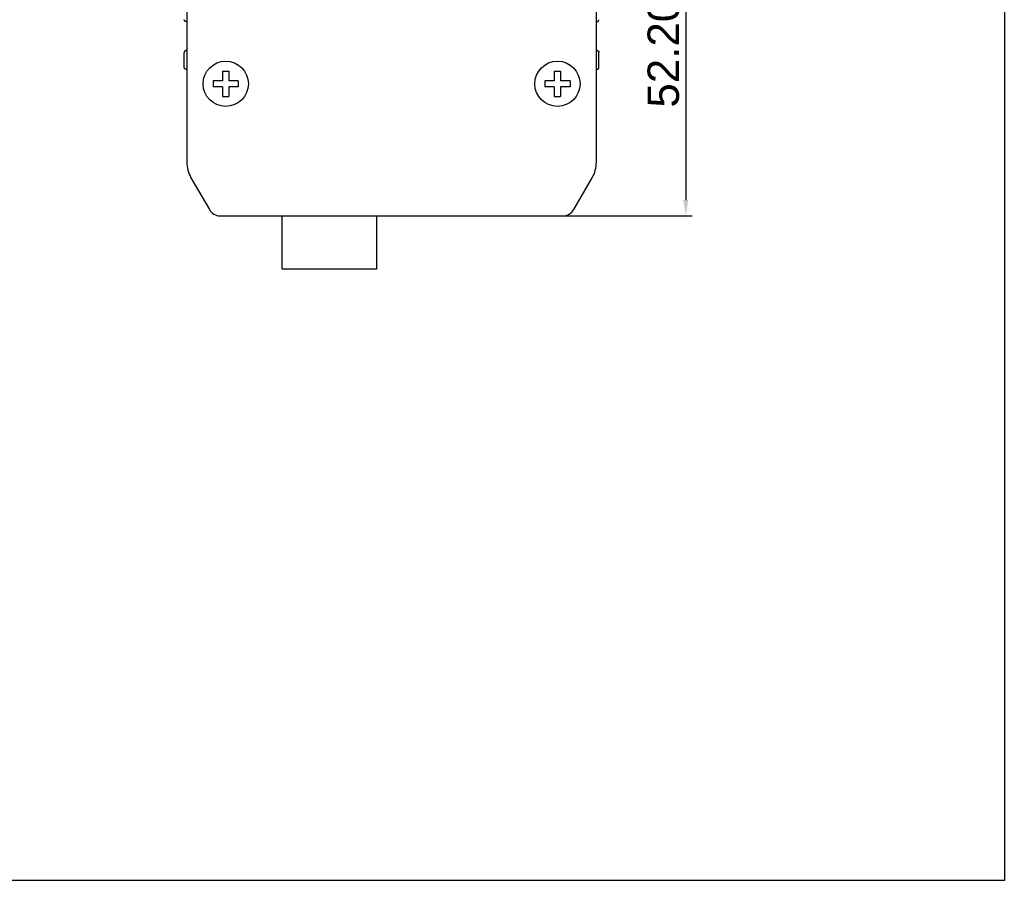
# Model space of a CAD drawing. Extents: x 5634 to 6145, y -878 to -510.
# Tile 21 of 28: x 5957 to 6114, y -852 to -715. Entities that reach past the tile are written whole.
import ezdxf

# ---------------------------------------------------------------- set-up
doc = ezdxf.new("R2010")
doc.units = 0
doc.header["$MEASUREMENT"] = 0
doc.header["$PDSIZE"] = -1
doc.layers.get('0').update_dxf_attribs({"linetype": 'CONTINUOUS'})
doc.layers.get('DEFPOINTS').update_dxf_attribs({"linetype": 'CONTINUOUS'})
doc.layers.add('0-0-9300-003', color=7, linetype='CONTINUOUS')
doc.layers.add('0-003-C11', color=5, linetype='CONTINUOUS')
doc.styles.get("Standard").update_dxf_attribs({"font": 'txt.shx', "bigfont": 'lsp.shx'})
doc.styles.add('STYLE2', font='arial.ttf')
doc.dimstyles.get("Standard").update_dxf_attribs({"dimtxt": 0.18, "dimasz": 0.18, "dimexe": 0.18, "dimexo": 0.0625, "dimgap": 0.09, "dimtad": 0, "dimtih": 1, "dimtoh": 1, "dimdec": 4, "dimzin": 0, "dimdsep": 46, "dimtxsty": 'Standard', "dimcen": 0.09, "dimadec": 0, "dimazin": 0, "dimtfac": 1, "dimtdec": 4, "dimtofl": 0, "dimtmove": 0, "dimatfit": 0, "dimfxl": 1, "dimtolj": 1, "dimtzin": 0, "dimarcsym": 0})

# ---------------------------------------------------------------- blocks, each defined once
blk = doc.blocks.new('A4')
at = {"layer": '0-003-C11', "linetype": 'Continuous'}
for p, q in [((7306.95, -2318.78), (7511.95, -2318.78)), ((7511.95, -2318.78), (7511.95, -2610.78))]:
    blk.add_line(p, q, dxfattribs=at)
blk = doc.blocks.new('*D61')
at = {"layer": '0-0-9300-003', "color": 0, "linetype": 'Continuous', "lineweight": -2, "transparency": 16777216}
for p, q in [((6038.63, -693.83), (6064.4, -693.83)), ((6063.4, -696.33), (6063.4, -743.53)), ((6043.9, -746.03), (6064.4, -746.03))]:
    blk.add_line(p, q, dxfattribs=at)
at = {"layer": '0-0-9300-003', "color": 0, "linetype": 'Continuous', "transparency": 16777216}
for points in [[(6062.98, -696.33), (6063.81, -696.33), (6063.4, -693.83)], [(6062.98, -743.53), (6063.81, -743.53), (6063.4, -746.03)]]:
    blk.add_solid(points, dxfattribs=at)
at = {"layer": 'DEFPOINTS', "color": 0, "linetype": 'Continuous', "transparency": 16777216}
for p in [(6038.56, -693.83), (6043.83, -746.03), (6063.4, -746.03)]:
    blk.add_point(p, dxfattribs=at)
at = {"layer": '0-0-9300-003', "color": 0, "linetype": 'Continuous', "transparency": 16777216, "insert": (6059.84, -720.08), "char_height": 5, "attachment_point": 5, "rotation": 90, "style": 'STYLE2'}
blk.add_mtext('\\A1;52.20', dxfattribs=at)

msp = doc.modelspace()

# ---------------------------------------------------------------- linework, layer by layer
for p, q in [((5983.964, -605.59), (5983.964, -737.47)), ((6049.164, -737.47), (6049.164, -605.59)), ((5983.964, -715.13), (5983.864, -715.13)), ((6049.164, -715.13), (6049.264, -715.13)), ((5983.564, -722.43), (5983.564, -720.03)), ((5983.864, -719.73), (5983.964, -719.73)), ((6049.264, -719.73), (6049.164, -719.73)), ((6049.564, -722.43), (6049.564, -720.03)), ((5983.964, -722.73), (5983.864, -722.73)), ((5989.664, -723.03), (5990.664, -723.03)), ((5989.664, -723.03), (5989.664, -724.53)), ((5990.664, -723.03), (5990.664, -724.53)), ((6042.464, -723.03), (6043.464, -723.03)), ((6042.464, -723.03), (6042.464, -724.53)), ((6043.464, -723.03), (6043.464, -724.53)), ((5989.664, -724.53), (5988.164, -724.53)), ((5988.164, -724.53), (5988.164, -725.53)), ((5989.664, -725.53), (5988.164, -725.53)), ((5989.664, -725.53), (5989.664, -727.03)), ((5992.164, -724.53), (5990.664, -724.53)), ((5992.164, -725.53), (5990.664, -725.53)), ((5990.664, -725.53), (5990.664, -727.03)), ((5992.164, -724.53), (5992.164, -725.53)), ((6040.964, -724.53), (6040.964, -725.53)), ((6042.464, -724.53), (6040.964, -724.53)), ((6042.464, -725.53), (6040.964, -725.53)), ((6042.464, -725.53), (6042.464, -727.03)), ((6044.964, -724.53), (6043.464, -724.53)), ((6044.964, -725.53), (6043.464, -725.53)), ((6043.464, -725.53), (6043.464, -727.03)), ((6044.964, -724.53), (6044.964, -725.53)), ((5989.664, -727.03), (5990.664, -727.03)), ((6042.464, -727.03), (6043.464, -727.03)), ((5984.636, -739.974), (5987.563, -745.032)), ((6045.565, -745.032), (6048.492, -739.974)), ((5989.294, -746.03), (6043.834, -746.03)), ((5999.164, -754.53), (5999.164, -746.03)), ((6014.164, -746.03), (6014.164, -754.53)), ((6014.164, -754.53), (5999.164, -754.53))]:
    msp.add_line(p, q)
for points in [[(5983.861, -715.132, 0), (5983.861, -715.132, 0), (5983.861, -715.132, 0), (5983.851, -715.132, 0), (5983.851, -715.132, 0), (5983.851, -715.132, 0), (5983.841, -715.132, 0), (5983.841, -715.132, 0), (5983.841, -715.132, 0), (5983.831, -715.132, 0), (5983.831, -715.132, 0), (5983.831, -715.132, 0), (5983.831, -715.132, 0), (5983.821, -715.132, 0), (5983.821, -715.132, 0), (5983.821, -715.122, 0), (5983.811, -715.122, 0), (5983.811, -715.122, 0), (5983.811, -715.122, 0), (5983.801, -715.122, 0), (5983.801, -715.122, 0), (5983.801, -715.122, 0), (5983.801, -715.122, 0), (5983.791, -715.122, 0), (5983.791, -715.122, 0), (5983.791, -715.122, 0), (5983.781, -715.122, 0), (5983.781, -715.122, 0), (5983.781, -715.122, 0), (5983.781, -715.122, 0), (5983.771, -715.112, 0), (5983.771, -715.112, 0), (5983.771, -715.112, 0), (5983.771, -715.112, 0), (5983.761, -715.112, 0), (5983.761, -715.112, 0), (5983.761, -715.112, 0), (5983.761, -715.112, 0), (5983.751, -715.112, 0), (5983.751, -715.112, 0), (5983.751, -715.112, 0), (5983.741, -715.102, 0), (5983.741, -715.102, 0), (5983.741, -715.102, 0), (5983.741, -715.102, 0), (5983.731, -715.102, 0), (5983.731, -715.102, 0), (5983.731, -715.102, 0), (5983.731, -715.102, 0), (5983.731, -715.092, 0), (5983.721, -715.092, 0), (5983.721, -715.092, 0), (5983.721, -715.092, 0), (5983.721, -715.092, 0), (5983.711, -715.092, 0), (5983.711, -715.092, 0), (5983.711, -715.092, 0), (5983.711, -715.082, 0), (5983.701, -715.082, 0), (5983.701, -715.082, 0), (5983.701, -715.082, 0), (5983.701, -715.082, 0), (5983.701, -715.082, 0), (5983.691, -715.082, 0), (5983.691, -715.072, 0), (5983.691, -715.072, 0), (5983.691, -715.072, 0), (5983.681, -715.072, 0), (5983.681, -715.072, 0), (5983.681, -715.072, 0), (5983.681, -715.062, 0), (5983.681, -715.062, 0), (5983.671, -715.062, 0), (5983.671, -715.062, 0), (5983.671, -715.062, 0), (5983.671, -715.062, 0), (5983.671, -715.062, 0), (5983.671, -715.052, 0), (5983.661, -715.052, 0), (5983.661, -715.052, 0), (5983.661, -715.052, 0), (5983.661, -715.052, 0), (5983.661, -715.052, 0), (5983.651, -715.042, 0), (5983.651, -715.042, 0), (5983.651, -715.042, 0), (5983.651, -715.042, 0), (5983.651, -715.042, 0), (5983.651, -715.032, 0), (5983.641, -715.032, 0), (5983.641, -715.032, 0), (5983.641, -715.032, 0), (5983.641, -715.032, 0), (5983.641, -715.032, 0), (5983.641, -715.022, 0), (5983.631, -715.022, 0), (5983.631, -715.022, 0), (5983.631, -715.022, 0), (5983.631, -715.022, 0), (5983.631, -715.022, 0), (5983.631, -715.012, 0), (5983.631, -715.012, 0), (5983.621, -715.012, 0), (5983.621, -715.012, 0), (5983.621, -715.012, 0), (5983.621, -715.002, 0), (5983.621, -715.002, 0), (5983.621, -715.002, 0), (5983.621, -715.002, 0), (5983.621, -715.002, 0), (5983.611, -714.992, 0), (5983.611, -714.992, 0), (5983.611, -714.992, 0), (5983.611, -714.992, 0), (5983.611, -714.992, 0), (5983.611, -714.992, 0), (5983.611, -714.982, 0), (5983.611, -714.982, 0), (5983.601, -714.982, 0), (5983.601, -714.982, 0), (5983.601, -714.982, 0), (5983.601, -714.972, 0), (5983.601, -714.972, 0), (5983.601, -714.972, 0), (5983.601, -714.972, 0), (5983.601, -714.972, 0), (5983.601, -714.962, 0), (5983.591, -714.962, 0), (5983.591, -714.962, 0), (5983.591, -714.962, 0), (5983.591, -714.962, 0), (5983.591, -714.952, 0), (5983.591, -714.952, 0), (5983.591, -714.952, 0), (5983.591, -714.952, 0), (5983.591, -714.952, 0), (5983.591, -714.942, 0), (5983.591, -714.942, 0), (5983.581, -714.942, 0), (5983.581, -714.942, 0), (5983.581, -714.942, 0), (5983.581, -714.932, 0), (5983.581, -714.932, 0), (5983.581, -714.932, 0), (5983.581, -714.932, 0), (5983.581, -714.932, 0), (5983.581, -714.922, 0), (5983.581, -714.922, 0), (5983.581, -714.922, 0), (5983.581, -714.922, 0), (5983.581, -714.912, 0), (5983.581, -714.912, 0), (5983.571, -714.912, 0), (5983.571, -714.912, 0), (5983.571, -714.912, 0), (5983.571, -714.902, 0), (5983.571, -714.902, 0), (5983.571, -714.902, 0), (5983.571, -714.902, 0), (5983.571, -714.902, 0), (5983.571, -714.892, 0), (5983.571, -714.892, 0), (5983.571, -714.892, 0), (5983.571, -714.892, 0), (5983.571, -714.892, 0), (5983.571, -714.882, 0), (5983.571, -714.882, 0), (5983.571, -714.882, 0), (5983.571, -714.882, 0), (5983.571, -714.872, 0), (5983.571, -714.872, 0), (5983.571, -714.872, 0), (5983.571, -714.872, 0), (5983.571, -714.872, 0), (5983.571, -714.862, 0), (5983.571, -714.862, 0), (5983.561, -714.862, 0), (5983.561, -714.862, 0), (5983.561, -714.862, 0), (5983.561, -714.852, 0), (5983.561, -714.852, 0), (5983.561, -714.852, 0), (5983.561, -714.852, 0), (5983.561, -714.852, 0), (5983.561, -714.842, 0), (5983.561, -714.842, 0), (5983.561, -714.842, 0), (5983.561, -714.842, 0), (5983.561, -714.832, 0), (5983.561, -714.832, 0), (5983.561, -714.832, 0), (5983.561, -714.832, 0)], [(6049.261, -715.132, 0), (6049.271, -715.132, 0), (6049.271, -715.132, 0), (6049.271, -715.132, 0), (6049.281, -715.132, 0), (6049.281, -715.132, 0), (6049.281, -715.132, 0), (6049.291, -715.132, 0), (6049.291, -715.132, 0), (6049.291, -715.132, 0), (6049.291, -715.132, 0), (6049.301, -715.132, 0), (6049.301, -715.132, 0), (6049.301, -715.132, 0), (6049.311, -715.132, 0), (6049.311, -715.122, 0), (6049.311, -715.122, 0), (6049.321, -715.122, 0), (6049.321, -715.122, 0), (6049.321, -715.122, 0), (6049.321, -715.122, 0), (6049.331, -715.122, 0), (6049.331, -715.122, 0), (6049.331, -715.122, 0), (6049.341, -715.122, 0), (6049.341, -715.122, 0), (6049.341, -715.122, 0), (6049.341, -715.122, 0), (6049.351, -715.122, 0), (6049.351, -715.122, 0), (6049.351, -715.112, 0), (6049.361, -715.112, 0), (6049.361, -715.112, 0), (6049.361, -715.112, 0), (6049.361, -715.112, 0), (6049.371, -715.112, 0), (6049.371, -715.112, 0), (6049.371, -715.112, 0), (6049.371, -715.112, 0), (6049.381, -715.112, 0), (6049.381, -715.112, 0), (6049.381, -715.102, 0), (6049.381, -715.102, 0), (6049.391, -715.102, 0), (6049.391, -715.102, 0), (6049.391, -715.102, 0), (6049.391, -715.102, 0), (6049.401, -715.102, 0), (6049.401, -715.102, 0), (6049.401, -715.092, 0), (6049.401, -715.092, 0), (6049.411, -715.092, 0), (6049.411, -715.092, 0), (6049.411, -715.092, 0), (6049.411, -715.092, 0), (6049.421, -715.092, 0), (6049.421, -715.092, 0), (6049.421, -715.082, 0), (6049.421, -715.082, 0), (6049.421, -715.082, 0), (6049.431, -715.082, 0), (6049.431, -715.082, 0), (6049.431, -715.082, 0), (6049.431, -715.082, 0), (6049.441, -715.072, 0), (6049.441, -715.072, 0), (6049.441, -715.072, 0), (6049.441, -715.072, 0), (6049.441, -715.072, 0), (6049.451, -715.072, 0), (6049.451, -715.062, 0), (6049.451, -715.062, 0), (6049.451, -715.062, 0), (6049.451, -715.062, 0), (6049.461, -715.062, 0), (6049.461, -715.062, 0), (6049.461, -715.062, 0), (6049.461, -715.052, 0), (6049.461, -715.052, 0), (6049.461, -715.052, 0), (6049.471, -715.052, 0), (6049.471, -715.052, 0), (6049.471, -715.052, 0), (6049.471, -715.042, 0), (6049.471, -715.042, 0), (6049.481, -715.042, 0), (6049.481, -715.042, 0), (6049.481, -715.042, 0), (6049.481, -715.032, 0), (6049.481, -715.032, 0), (6049.481, -715.032, 0), (6049.491, -715.032, 0), (6049.491, -715.032, 0), (6049.491, -715.032, 0), (6049.491, -715.022, 0), (6049.491, -715.022, 0), (6049.491, -715.022, 0), (6049.491, -715.022, 0), (6049.501, -715.022, 0), (6049.501, -715.022, 0), (6049.501, -715.012, 0), (6049.501, -715.012, 0), (6049.501, -715.012, 0), (6049.501, -715.012, 0), (6049.501, -715.012, 0), (6049.511, -715.002, 0), (6049.511, -715.002, 0), (6049.511, -715.002, 0), (6049.511, -715.002, 0), (6049.511, -715.002, 0), (6049.511, -714.992, 0), (6049.511, -714.992, 0), (6049.521, -714.992, 0), (6049.521, -714.992, 0), (6049.521, -714.992, 0), (6049.521, -714.992, 0), (6049.521, -714.982, 0), (6049.521, -714.982, 0), (6049.521, -714.982, 0), (6049.521, -714.982, 0), (6049.521, -714.982, 0), (6049.531, -714.972, 0), (6049.531, -714.972, 0), (6049.531, -714.972, 0), (6049.531, -714.972, 0), (6049.531, -714.972, 0), (6049.531, -714.962, 0), (6049.531, -714.962, 0), (6049.531, -714.962, 0), (6049.531, -714.962, 0), (6049.531, -714.962, 0), (6049.541, -714.952, 0), (6049.541, -714.952, 0), (6049.541, -714.952, 0), (6049.541, -714.952, 0), (6049.541, -714.952, 0), (6049.541, -714.942, 0), (6049.541, -714.942, 0), (6049.541, -714.942, 0), (6049.541, -714.942, 0), (6049.541, -714.942, 0), (6049.541, -714.932, 0), (6049.551, -714.932, 0), (6049.551, -714.932, 0), (6049.551, -714.932, 0), (6049.551, -714.932, 0), (6049.551, -714.922, 0), (6049.551, -714.922, 0), (6049.551, -714.922, 0), (6049.551, -714.922, 0), (6049.551, -714.912, 0), (6049.551, -714.912, 0), (6049.551, -714.912, 0), (6049.551, -714.912, 0), (6049.551, -714.912, 0), (6049.551, -714.902, 0), (6049.551, -714.902, 0), (6049.551, -714.902, 0), (6049.561, -714.902, 0), (6049.561, -714.902, 0), (6049.561, -714.892, 0), (6049.561, -714.892, 0), (6049.561, -714.892, 0), (6049.561, -714.892, 0), (6049.561, -714.892, 0), (6049.561, -714.882, 0), (6049.561, -714.882, 0), (6049.561, -714.882, 0), (6049.561, -714.882, 0), (6049.561, -714.872, 0), (6049.561, -714.872, 0), (6049.561, -714.872, 0), (6049.561, -714.872, 0), (6049.561, -714.872, 0), (6049.561, -714.862, 0), (6049.561, -714.862, 0), (6049.561, -714.862, 0), (6049.561, -714.862, 0), (6049.561, -714.862, 0), (6049.561, -714.852, 0), (6049.561, -714.852, 0), (6049.561, -714.852, 0), (6049.561, -714.852, 0), (6049.561, -714.852, 0), (6049.561, -714.842, 0), (6049.561, -714.842, 0), (6049.561, -714.842, 0), (6049.561, -714.842, 0), (6049.561, -714.832, 0), (6049.561, -714.832, 0), (6049.561, -714.832, 0), (6049.561, -714.832, 0)], [(5983.861, -719.732, 0), (5983.861, -719.732, 0), (5983.861, -719.732, 0), (5983.851, -719.732, 0), (5983.851, -719.732, 0), (5983.851, -719.732, 0), (5983.841, -719.732, 0), (5983.841, -719.732, 0), (5983.841, -719.732, 0), (5983.831, -719.732, 0), (5983.831, -719.732, 0), (5983.831, -719.732, 0), (5983.831, -719.732, 0), (5983.821, -719.732, 0), (5983.821, -719.732, 0), (5983.821, -719.732, 0), (5983.811, -719.732, 0), (5983.811, -719.732, 0), (5983.811, -719.732, 0), (5983.801, -719.732, 0), (5983.801, -719.732, 0), (5983.801, -719.732, 0), (5983.801, -719.742, 0), (5983.791, -719.742, 0), (5983.791, -719.742, 0), (5983.791, -719.742, 0), (5983.781, -719.742, 0), (5983.781, -719.742, 0), (5983.781, -719.742, 0), (5983.781, -719.742, 0), (5983.771, -719.742, 0), (5983.771, -719.742, 0), (5983.771, -719.742, 0), (5983.771, -719.742, 0), (5983.761, -719.752, 0), (5983.761, -719.752, 0), (5983.761, -719.752, 0), (5983.761, -719.752, 0), (5983.751, -719.752, 0), (5983.751, -719.752, 0), (5983.751, -719.752, 0), (5983.741, -719.752, 0), (5983.741, -719.752, 0), (5983.741, -719.752, 0), (5983.741, -719.762, 0), (5983.731, -719.762, 0), (5983.731, -719.762, 0), (5983.731, -719.762, 0), (5983.731, -719.762, 0), (5983.731, -719.762, 0), (5983.721, -719.762, 0), (5983.721, -719.762, 0), (5983.721, -719.772, 0), (5983.721, -719.772, 0), (5983.711, -719.772, 0), (5983.711, -719.772, 0), (5983.711, -719.772, 0), (5983.711, -719.772, 0), (5983.701, -719.772, 0), (5983.701, -719.772, 0), (5983.701, -719.782, 0), (5983.701, -719.782, 0), (5983.701, -719.782, 0), (5983.691, -719.782, 0), (5983.691, -719.782, 0), (5983.691, -719.782, 0), (5983.691, -719.792, 0), (5983.681, -719.792, 0), (5983.681, -719.792, 0), (5983.681, -719.792, 0), (5983.681, -719.792, 0), (5983.681, -719.792, 0), (5983.671, -719.792, 0), (5983.671, -719.802, 0), (5983.671, -719.802, 0), (5983.671, -719.802, 0), (5983.671, -719.802, 0), (5983.671, -719.802, 0), (5983.661, -719.802, 0), (5983.661, -719.812, 0), (5983.661, -719.812, 0), (5983.661, -719.812, 0), (5983.661, -719.812, 0), (5983.651, -719.812, 0), (5983.651, -719.812, 0), (5983.651, -719.822, 0), (5983.651, -719.822, 0), (5983.651, -719.822, 0), (5983.651, -719.822, 0), (5983.641, -719.822, 0), (5983.641, -719.822, 0), (5983.641, -719.832, 0), (5983.641, -719.832, 0), (5983.641, -719.832, 0), (5983.641, -719.832, 0), (5983.631, -719.832, 0), (5983.631, -719.842, 0), (5983.631, -719.842, 0), (5983.631, -719.842, 0), (5983.631, -719.842, 0), (5983.631, -719.842, 0), (5983.631, -719.842, 0), (5983.621, -719.852, 0), (5983.621, -719.852, 0), (5983.621, -719.852, 0), (5983.621, -719.852, 0), (5983.621, -719.852, 0), (5983.621, -719.862, 0), (5983.621, -719.862, 0), (5983.621, -719.862, 0), (5983.611, -719.862, 0), (5983.611, -719.862, 0), (5983.611, -719.872, 0), (5983.611, -719.872, 0), (5983.611, -719.872, 0), (5983.611, -719.872, 0), (5983.611, -719.872, 0), (5983.611, -719.872, 0), (5983.601, -719.882, 0), (5983.601, -719.882, 0), (5983.601, -719.882, 0), (5983.601, -719.882, 0), (5983.601, -719.882, 0), (5983.601, -719.892, 0), (5983.601, -719.892, 0), (5983.601, -719.892, 0), (5983.601, -719.892, 0), (5983.591, -719.892, 0), (5983.591, -719.902, 0), (5983.591, -719.902, 0), (5983.591, -719.902, 0), (5983.591, -719.902, 0), (5983.591, -719.902, 0), (5983.591, -719.912, 0), (5983.591, -719.912, 0), (5983.591, -719.912, 0), (5983.591, -719.912, 0), (5983.591, -719.912, 0), (5983.581, -719.922, 0), (5983.581, -719.922, 0), (5983.581, -719.922, 0), (5983.581, -719.922, 0), (5983.581, -719.922, 0), (5983.581, -719.932, 0), (5983.581, -719.932, 0), (5983.581, -719.932, 0), (5983.581, -719.932, 0), (5983.581, -719.942, 0), (5983.581, -719.942, 0), (5983.581, -719.942, 0), (5983.581, -719.942, 0), (5983.581, -719.942, 0), (5983.571, -719.952, 0), (5983.571, -719.952, 0), (5983.571, -719.952, 0), (5983.571, -719.952, 0), (5983.571, -719.952, 0), (5983.571, -719.962, 0), (5983.571, -719.962, 0), (5983.571, -719.962, 0), (5983.571, -719.962, 0), (5983.571, -719.962, 0), (5983.571, -719.972, 0), (5983.571, -719.972, 0), (5983.571, -719.972, 0), (5983.571, -719.972, 0), (5983.571, -719.982, 0), (5983.571, -719.982, 0), (5983.571, -719.982, 0), (5983.571, -719.982, 0), (5983.571, -719.982, 0), (5983.571, -719.992, 0), (5983.571, -719.992, 0), (5983.571, -719.992, 0), (5983.571, -719.992, 0), (5983.571, -719.992, 0), (5983.561, -720.002, 0), (5983.561, -720.002, 0), (5983.561, -720.002, 0), (5983.561, -720.002, 0), (5983.561, -720.002, 0), (5983.561, -720.012, 0), (5983.561, -720.012, 0), (5983.561, -720.012, 0), (5983.561, -720.012, 0), (5983.561, -720.022, 0), (5983.561, -720.022, 0), (5983.561, -720.022, 0), (5983.561, -720.022, 0), (5983.561, -720.022, 0), (5983.561, -720.032, 0), (5983.561, -720.032, 0)], [(6049.261, -719.732, 0), (6049.271, -719.732, 0), (6049.271, -719.732, 0), (6049.271, -719.732, 0), (6049.281, -719.732, 0), (6049.281, -719.732, 0), (6049.281, -719.732, 0), (6049.291, -719.732, 0), (6049.291, -719.732, 0), (6049.291, -719.732, 0), (6049.291, -719.732, 0), (6049.301, -719.732, 0), (6049.301, -719.732, 0), (6049.301, -719.732, 0), (6049.311, -719.732, 0), (6049.311, -719.732, 0), (6049.311, -719.732, 0), (6049.321, -719.732, 0), (6049.321, -719.732, 0), (6049.321, -719.732, 0), (6049.321, -719.732, 0), (6049.331, -719.732, 0), (6049.331, -719.742, 0), (6049.331, -719.742, 0), (6049.341, -719.742, 0), (6049.341, -719.742, 0), (6049.341, -719.742, 0), (6049.341, -719.742, 0), (6049.351, -719.742, 0), (6049.351, -719.742, 0), (6049.351, -719.742, 0), (6049.361, -719.742, 0), (6049.361, -719.742, 0), (6049.361, -719.742, 0), (6049.361, -719.752, 0), (6049.371, -719.752, 0), (6049.371, -719.752, 0), (6049.371, -719.752, 0), (6049.371, -719.752, 0), (6049.381, -719.752, 0), (6049.381, -719.752, 0), (6049.381, -719.752, 0), (6049.381, -719.752, 0), (6049.391, -719.752, 0), (6049.391, -719.762, 0), (6049.391, -719.762, 0), (6049.391, -719.762, 0), (6049.401, -719.762, 0), (6049.401, -719.762, 0), (6049.401, -719.762, 0), (6049.401, -719.762, 0), (6049.411, -719.762, 0), (6049.411, -719.772, 0), (6049.411, -719.772, 0), (6049.411, -719.772, 0), (6049.421, -719.772, 0), (6049.421, -719.772, 0), (6049.421, -719.772, 0), (6049.421, -719.772, 0), (6049.421, -719.772, 0), (6049.431, -719.782, 0), (6049.431, -719.782, 0), (6049.431, -719.782, 0), (6049.431, -719.782, 0), (6049.441, -719.782, 0), (6049.441, -719.782, 0), (6049.441, -719.792, 0), (6049.441, -719.792, 0), (6049.441, -719.792, 0), (6049.451, -719.792, 0), (6049.451, -719.792, 0), (6049.451, -719.792, 0), (6049.451, -719.792, 0), (6049.451, -719.802, 0), (6049.461, -719.802, 0), (6049.461, -719.802, 0), (6049.461, -719.802, 0), (6049.461, -719.802, 0), (6049.461, -719.802, 0), (6049.461, -719.812, 0), (6049.471, -719.812, 0), (6049.471, -719.812, 0), (6049.471, -719.812, 0), (6049.471, -719.812, 0), (6049.471, -719.812, 0), (6049.481, -719.822, 0), (6049.481, -719.822, 0), (6049.481, -719.822, 0), (6049.481, -719.822, 0), (6049.481, -719.822, 0), (6049.481, -719.822, 0), (6049.491, -719.832, 0), (6049.491, -719.832, 0), (6049.491, -719.832, 0), (6049.491, -719.832, 0), (6049.491, -719.832, 0), (6049.491, -719.842, 0), (6049.491, -719.842, 0), (6049.501, -719.842, 0), (6049.501, -719.842, 0), (6049.501, -719.842, 0), (6049.501, -719.842, 0), (6049.501, -719.852, 0), (6049.501, -719.852, 0), (6049.501, -719.852, 0), (6049.511, -719.852, 0), (6049.511, -719.852, 0), (6049.511, -719.862, 0), (6049.511, -719.862, 0), (6049.511, -719.862, 0), (6049.511, -719.862, 0), (6049.511, -719.862, 0), (6049.521, -719.872, 0), (6049.521, -719.872, 0), (6049.521, -719.872, 0), (6049.521, -719.872, 0), (6049.521, -719.872, 0), (6049.521, -719.872, 0), (6049.521, -719.882, 0), (6049.521, -719.882, 0), (6049.521, -719.882, 0), (6049.531, -719.882, 0), (6049.531, -719.882, 0), (6049.531, -719.892, 0), (6049.531, -719.892, 0), (6049.531, -719.892, 0), (6049.531, -719.892, 0), (6049.531, -719.892, 0), (6049.531, -719.902, 0), (6049.531, -719.902, 0), (6049.531, -719.902, 0), (6049.541, -719.902, 0), (6049.541, -719.902, 0), (6049.541, -719.912, 0), (6049.541, -719.912, 0), (6049.541, -719.912, 0), (6049.541, -719.912, 0), (6049.541, -719.912, 0), (6049.541, -719.922, 0), (6049.541, -719.922, 0), (6049.541, -719.922, 0), (6049.541, -719.922, 0), (6049.551, -719.922, 0), (6049.551, -719.932, 0), (6049.551, -719.932, 0), (6049.551, -719.932, 0), (6049.551, -719.932, 0), (6049.551, -719.942, 0), (6049.551, -719.942, 0), (6049.551, -719.942, 0), (6049.551, -719.942, 0), (6049.551, -719.942, 0), (6049.551, -719.952, 0), (6049.551, -719.952, 0), (6049.551, -719.952, 0), (6049.551, -719.952, 0), (6049.551, -719.952, 0), (6049.551, -719.962, 0), (6049.561, -719.962, 0), (6049.561, -719.962, 0), (6049.561, -719.962, 0), (6049.561, -719.962, 0), (6049.561, -719.972, 0), (6049.561, -719.972, 0), (6049.561, -719.972, 0), (6049.561, -719.972, 0), (6049.561, -719.982, 0), (6049.561, -719.982, 0), (6049.561, -719.982, 0), (6049.561, -719.982, 0), (6049.561, -719.982, 0), (6049.561, -719.992, 0), (6049.561, -719.992, 0), (6049.561, -719.992, 0), (6049.561, -719.992, 0), (6049.561, -719.992, 0), (6049.561, -720.002, 0), (6049.561, -720.002, 0), (6049.561, -720.002, 0), (6049.561, -720.002, 0), (6049.561, -720.002, 0), (6049.561, -720.012, 0), (6049.561, -720.012, 0), (6049.561, -720.012, 0), (6049.561, -720.012, 0), (6049.561, -720.022, 0), (6049.561, -720.022, 0), (6049.561, -720.022, 0), (6049.561, -720.022, 0), (6049.561, -720.022, 0), (6049.561, -720.032, 0), (6049.561, -720.032, 0)], [(5983.861, -722.732, 0), (5983.861, -722.732, 0), (5983.861, -722.732, 0), (5983.851, -722.732, 0), (5983.851, -722.732, 0), (5983.851, -722.732, 0), (5983.841, -722.732, 0), (5983.841, -722.732, 0), (5983.841, -722.732, 0), (5983.831, -722.732, 0), (5983.831, -722.732, 0), (5983.831, -722.732, 0), (5983.831, -722.732, 0), (5983.821, -722.732, 0), (5983.821, -722.732, 0), (5983.821, -722.722, 0), (5983.811, -722.722, 0), (5983.811, -722.722, 0), (5983.811, -722.722, 0), (5983.801, -722.722, 0), (5983.801, -722.722, 0), (5983.801, -722.722, 0), (5983.801, -722.722, 0), (5983.791, -722.722, 0), (5983.791, -722.722, 0), (5983.791, -722.722, 0), (5983.781, -722.722, 0), (5983.781, -722.722, 0), (5983.781, -722.722, 0), (5983.781, -722.722, 0), (5983.771, -722.712, 0), (5983.771, -722.712, 0), (5983.771, -722.712, 0), (5983.771, -722.712, 0), (5983.761, -722.712, 0), (5983.761, -722.712, 0), (5983.761, -722.712, 0), (5983.761, -722.712, 0), (5983.751, -722.712, 0), (5983.751, -722.712, 0), (5983.751, -722.712, 0), (5983.741, -722.702, 0), (5983.741, -722.702, 0), (5983.741, -722.702, 0), (5983.741, -722.702, 0), (5983.731, -722.702, 0), (5983.731, -722.702, 0), (5983.731, -722.702, 0), (5983.731, -722.702, 0), (5983.731, -722.692, 0), (5983.721, -722.692, 0), (5983.721, -722.692, 0), (5983.721, -722.692, 0), (5983.721, -722.692, 0), (5983.711, -722.692, 0), (5983.711, -722.692, 0), (5983.711, -722.692, 0), (5983.711, -722.682, 0), (5983.701, -722.682, 0), (5983.701, -722.682, 0), (5983.701, -722.682, 0), (5983.701, -722.682, 0), (5983.701, -722.682, 0), (5983.691, -722.682, 0), (5983.691, -722.672, 0), (5983.691, -722.672, 0), (5983.691, -722.672, 0), (5983.681, -722.672, 0), (5983.681, -722.672, 0), (5983.681, -722.672, 0), (5983.681, -722.662, 0), (5983.681, -722.662, 0), (5983.671, -722.662, 0), (5983.671, -722.662, 0), (5983.671, -722.662, 0), (5983.671, -722.662, 0), (5983.671, -722.662, 0), (5983.671, -722.652, 0), (5983.661, -722.652, 0), (5983.661, -722.652, 0), (5983.661, -722.652, 0), (5983.661, -722.652, 0), (5983.661, -722.652, 0), (5983.651, -722.642, 0), (5983.651, -722.642, 0), (5983.651, -722.642, 0), (5983.651, -722.642, 0), (5983.651, -722.642, 0), (5983.651, -722.632, 0), (5983.641, -722.632, 0), (5983.641, -722.632, 0), (5983.641, -722.632, 0), (5983.641, -722.632, 0), (5983.641, -722.632, 0), (5983.641, -722.622, 0), (5983.631, -722.622, 0), (5983.631, -722.622, 0), (5983.631, -722.622, 0), (5983.631, -722.622, 0), (5983.631, -722.622, 0), (5983.631, -722.612, 0), (5983.631, -722.612, 0), (5983.621, -722.612, 0), (5983.621, -722.612, 0), (5983.621, -722.612, 0), (5983.621, -722.602, 0), (5983.621, -722.602, 0), (5983.621, -722.602, 0), (5983.621, -722.602, 0), (5983.621, -722.602, 0), (5983.611, -722.592, 0), (5983.611, -722.592, 0), (5983.611, -722.592, 0), (5983.611, -722.592, 0), (5983.611, -722.592, 0), (5983.611, -722.592, 0), (5983.611, -722.582, 0), (5983.611, -722.582, 0), (5983.601, -722.582, 0), (5983.601, -722.582, 0), (5983.601, -722.582, 0), (5983.601, -722.572, 0), (5983.601, -722.572, 0), (5983.601, -722.572, 0), (5983.601, -722.572, 0), (5983.601, -722.572, 0), (5983.601, -722.562, 0), (5983.591, -722.562, 0), (5983.591, -722.562, 0), (5983.591, -722.562, 0), (5983.591, -722.562, 0), (5983.591, -722.552, 0), (5983.591, -722.552, 0), (5983.591, -722.552, 0), (5983.591, -722.552, 0), (5983.591, -722.552, 0), (5983.591, -722.542, 0), (5983.591, -722.542, 0), (5983.581, -722.542, 0), (5983.581, -722.542, 0), (5983.581, -722.542, 0), (5983.581, -722.532, 0), (5983.581, -722.532, 0), (5983.581, -722.532, 0), (5983.581, -722.532, 0), (5983.581, -722.532, 0), (5983.581, -722.522, 0), (5983.581, -722.522, 0), (5983.581, -722.522, 0), (5983.581, -722.522, 0), (5983.581, -722.512, 0), (5983.581, -722.512, 0), (5983.571, -722.512, 0), (5983.571, -722.512, 0), (5983.571, -722.512, 0), (5983.571, -722.502, 0), (5983.571, -722.502, 0), (5983.571, -722.502, 0), (5983.571, -722.502, 0), (5983.571, -722.502, 0), (5983.571, -722.492, 0), (5983.571, -722.492, 0), (5983.571, -722.492, 0), (5983.571, -722.492, 0), (5983.571, -722.492, 0), (5983.571, -722.482, 0), (5983.571, -722.482, 0), (5983.571, -722.482, 0), (5983.571, -722.482, 0), (5983.571, -722.472, 0), (5983.571, -722.472, 0), (5983.571, -722.472, 0), (5983.571, -722.472, 0), (5983.571, -722.472, 0), (5983.571, -722.462, 0), (5983.571, -722.462, 0), (5983.561, -722.462, 0), (5983.561, -722.462, 0), (5983.561, -722.462, 0), (5983.561, -722.452, 0), (5983.561, -722.452, 0), (5983.561, -722.452, 0), (5983.561, -722.452, 0), (5983.561, -722.452, 0), (5983.561, -722.442, 0), (5983.561, -722.442, 0), (5983.561, -722.442, 0), (5983.561, -722.442, 0), (5983.561, -722.432, 0), (5983.561, -722.432, 0), (5983.561, -722.432, 0), (5983.561, -722.432, 0)], [(6049.261, -722.732, 0), (6049.271, -722.732, 0), (6049.271, -722.732, 0), (6049.271, -722.732, 0), (6049.281, -722.732, 0), (6049.281, -722.732, 0), (6049.281, -722.732, 0), (6049.291, -722.732, 0), (6049.291, -722.732, 0), (6049.291, -722.732, 0), (6049.291, -722.732, 0), (6049.301, -722.732, 0), (6049.301, -722.732, 0), (6049.301, -722.732, 0), (6049.311, -722.732, 0), (6049.311, -722.722, 0), (6049.311, -722.722, 0), (6049.321, -722.722, 0), (6049.321, -722.722, 0), (6049.321, -722.722, 0), (6049.321, -722.722, 0), (6049.331, -722.722, 0), (6049.331, -722.722, 0), (6049.331, -722.722, 0), (6049.341, -722.722, 0), (6049.341, -722.722, 0), (6049.341, -722.722, 0), (6049.341, -722.722, 0), (6049.351, -722.722, 0), (6049.351, -722.722, 0), (6049.351, -722.712, 0), (6049.361, -722.712, 0), (6049.361, -722.712, 0), (6049.361, -722.712, 0), (6049.361, -722.712, 0), (6049.371, -722.712, 0), (6049.371, -722.712, 0), (6049.371, -722.712, 0), (6049.371, -722.712, 0), (6049.381, -722.712, 0), (6049.381, -722.712, 0), (6049.381, -722.702, 0), (6049.381, -722.702, 0), (6049.391, -722.702, 0), (6049.391, -722.702, 0), (6049.391, -722.702, 0), (6049.391, -722.702, 0), (6049.401, -722.702, 0), (6049.401, -722.702, 0), (6049.401, -722.692, 0), (6049.401, -722.692, 0), (6049.411, -722.692, 0), (6049.411, -722.692, 0), (6049.411, -722.692, 0), (6049.411, -722.692, 0), (6049.421, -722.692, 0), (6049.421, -722.692, 0), (6049.421, -722.682, 0), (6049.421, -722.682, 0), (6049.421, -722.682, 0), (6049.431, -722.682, 0), (6049.431, -722.682, 0), (6049.431, -722.682, 0), (6049.431, -722.682, 0), (6049.441, -722.672, 0), (6049.441, -722.672, 0), (6049.441, -722.672, 0), (6049.441, -722.672, 0), (6049.441, -722.672, 0), (6049.451, -722.672, 0), (6049.451, -722.662, 0), (6049.451, -722.662, 0), (6049.451, -722.662, 0), (6049.451, -722.662, 0), (6049.461, -722.662, 0), (6049.461, -722.662, 0), (6049.461, -722.662, 0), (6049.461, -722.652, 0), (6049.461, -722.652, 0), (6049.461, -722.652, 0), (6049.471, -722.652, 0), (6049.471, -722.652, 0), (6049.471, -722.652, 0), (6049.471, -722.642, 0), (6049.471, -722.642, 0), (6049.481, -722.642, 0), (6049.481, -722.642, 0), (6049.481, -722.642, 0), (6049.481, -722.632, 0), (6049.481, -722.632, 0), (6049.481, -722.632, 0), (6049.491, -722.632, 0), (6049.491, -722.632, 0), (6049.491, -722.632, 0), (6049.491, -722.622, 0), (6049.491, -722.622, 0), (6049.491, -722.622, 0), (6049.491, -722.622, 0), (6049.501, -722.622, 0), (6049.501, -722.622, 0), (6049.501, -722.612, 0), (6049.501, -722.612, 0), (6049.501, -722.612, 0), (6049.501, -722.612, 0), (6049.501, -722.612, 0), (6049.511, -722.602, 0), (6049.511, -722.602, 0), (6049.511, -722.602, 0), (6049.511, -722.602, 0), (6049.511, -722.602, 0), (6049.511, -722.592, 0), (6049.511, -722.592, 0), (6049.521, -722.592, 0), (6049.521, -722.592, 0), (6049.521, -722.592, 0), (6049.521, -722.592, 0), (6049.521, -722.582, 0), (6049.521, -722.582, 0), (6049.521, -722.582, 0), (6049.521, -722.582, 0), (6049.521, -722.582, 0), (6049.531, -722.572, 0), (6049.531, -722.572, 0), (6049.531, -722.572, 0), (6049.531, -722.572, 0), (6049.531, -722.572, 0), (6049.531, -722.562, 0), (6049.531, -722.562, 0), (6049.531, -722.562, 0), (6049.531, -722.562, 0), (6049.531, -722.562, 0), (6049.541, -722.552, 0), (6049.541, -722.552, 0), (6049.541, -722.552, 0), (6049.541, -722.552, 0), (6049.541, -722.552, 0), (6049.541, -722.542, 0), (6049.541, -722.542, 0), (6049.541, -722.542, 0), (6049.541, -722.542, 0), (6049.541, -722.542, 0), (6049.541, -722.532, 0), (6049.551, -722.532, 0), (6049.551, -722.532, 0), (6049.551, -722.532, 0), (6049.551, -722.532, 0), (6049.551, -722.522, 0), (6049.551, -722.522, 0), (6049.551, -722.522, 0), (6049.551, -722.522, 0), (6049.551, -722.512, 0), (6049.551, -722.512, 0), (6049.551, -722.512, 0), (6049.551, -722.512, 0), (6049.551, -722.512, 0), (6049.551, -722.502, 0), (6049.551, -722.502, 0), (6049.551, -722.502, 0), (6049.561, -722.502, 0), (6049.561, -722.502, 0), (6049.561, -722.492, 0), (6049.561, -722.492, 0), (6049.561, -722.492, 0), (6049.561, -722.492, 0), (6049.561, -722.492, 0), (6049.561, -722.482, 0), (6049.561, -722.482, 0), (6049.561, -722.482, 0), (6049.561, -722.482, 0), (6049.561, -722.472, 0), (6049.561, -722.472, 0), (6049.561, -722.472, 0), (6049.561, -722.472, 0), (6049.561, -722.472, 0), (6049.561, -722.462, 0), (6049.561, -722.462, 0), (6049.561, -722.462, 0), (6049.561, -722.462, 0), (6049.561, -722.462, 0), (6049.561, -722.452, 0), (6049.561, -722.452, 0), (6049.561, -722.452, 0), (6049.561, -722.452, 0), (6049.561, -722.452, 0), (6049.561, -722.442, 0), (6049.561, -722.442, 0), (6049.561, -722.442, 0), (6049.561, -722.442, 0), (6049.561, -722.432, 0), (6049.561, -722.432, 0), (6049.561, -722.432, 0), (6049.561, -722.432, 0)]]:
    msp.add_polyline3d(points)
for centre in [(5990.164, -725.03), (6042.964, -725.03)]:
    msp.add_circle(centre, 3.6)
for centre, radius, start, end in [((5988.964, -737.47), 5, 180, 210.05674), ((6044.164, -737.47), 5, 329.94326, 0), ((5989.294, -744.03), 2, 210.05674, 270), ((6043.834, -744.03), 2, 270, 329.94326)]:
    msp.add_arc(centre, radius, start, end)

# ---------------------------------------------------------------- block references
at = {"layer": '0-0-9300-003', "color": 7, "linetype": 'Continuous', "xscale": 1.539999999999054, "yscale": 1.539999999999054, "zscale": 1.539999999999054, "rotation": 270}
msp.add_blockref('A4', (9685.016, 10716.657), dxfattribs=at)

# ---------------------------------------------------------------- dimensions: what is measured, and where the dimension line sits
at = {"layer": '0-0-9300-003', "color": 7, "linetype": 'Continuous'}
dim = msp.add_linear_dim(base=(6063.396, -746.03), p1=(6038.564, -693.83), p2=(6043.834, -746.03), angle=90, dimstyle='Standard', override={"dimtxt": 5, "dimasz": 2.5, "dimexe": 1, "dimgap": 1, "dimtad": 1, "dimtih": 0, "dimtoh": 0, "dimdec": 2, "dimtxsty": 'STYLE2', "dimcen": 0, "dimtp": 0.1, "dimtm": 0.1, "dimtfac": 0.6, "dimtdec": 2}, dxfattribs=at)
dim.commit()
dim.dimension.update_dxf_attribs({"geometry": '*D61', "text_midpoint": (6063.396, -720.079), "dimtype": 160})

doc.saveas('drawing.dxf')
